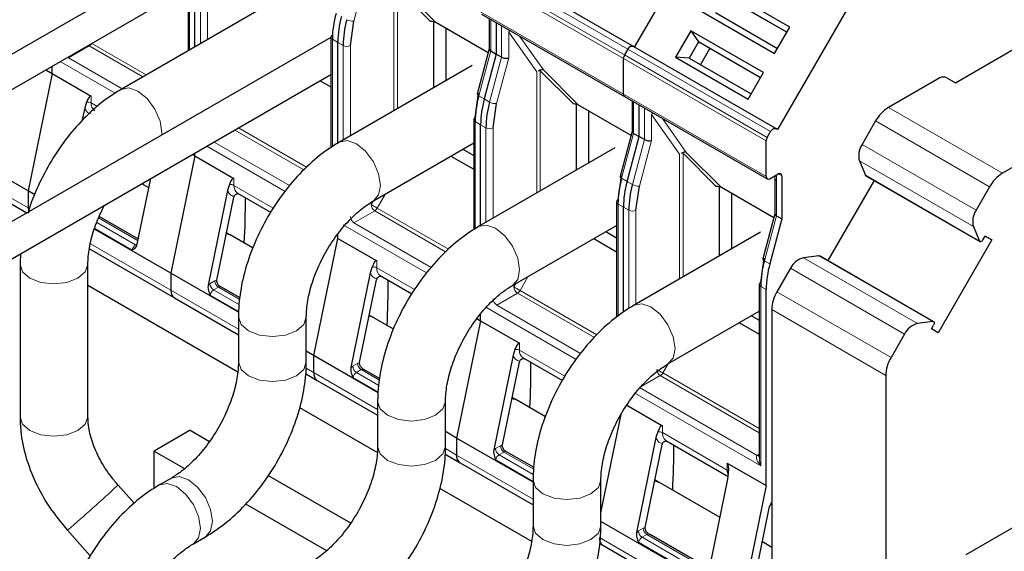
# Model space of a CAD drawing. Header units: millimetres. Extents: x 5 to 418, y -47 to 292.
# Tile 37 of 46: x 349.24 to 364.71, y 124.56 to 132.92. Entities that reach past the tile are written whole.
import ezdxf

# ---------------------------------------------------------------- set-up
doc = ezdxf.new("R2010")
doc.units = ezdxf.units.MM

msp = doc.modelspace()

# ---------------------------------------------------------------- linework, layer by layer
at = {"color": 7, "linetype": 'Continuous', "lineweight": 25}
for p, q in [((358.9058, 132.4862), (360.5725, 135.373)), ((351.9157, 133.9901), (343.8453, 129.3312)), ((362.8163, 134.0776), (361.1497, 131.1908)), ((351.8897, 133.9396), (351.8897, 132.4307)), ((351.998, 132.4932), (351.998, 133.8579)), ((358.8791, 132.5016), (356.6352, 133.797)), ((353.9187, 133.602), (350.8357, 131.8222)), ((344.0853, 128.9155), (351.8897, 133.4209)), ((355.7814, 132.872), (355.2291, 133.4243)), ((361.3447, 132.8025), (360.204, 133.461)), ((361.2981, 132.7217), (360.3233, 133.2844)), ((361.2981, 132.7217), (360.35, 133.269)), ((356.5023, 133.0059), (358.7462, 131.7106)), ((356.6226, 132.9365), (356.6226, 132.4567)), ((359.9641, 133.0454), (361.1048, 132.3869)), ((360.1767, 133.0304), (361.1514, 132.4677)), ((354.4399, 132.5136), (354.4933, 132.8945)), ((355.7504, 131.851), (355.7504, 132.8839)), ((356.6058, 132.396), (355.7814, 132.872)), ((355.9389, 132.781), (355.9389, 131.9598)), ((356.7309, 132.874), (356.7309, 132.3784)), ((359.7907, 132.7451), (359.5508, 132.3295)), ((360.9314, 132.0866), (359.7907, 132.7451)), ((359.7907, 132.7451), (359.91, 132.5685)), ((361.1048, 132.3869), (361.3447, 132.8025)), ((354.1336, 132.6408), (347.0724, 128.5644)), ((354.1336, 132.6442), (354.1336, 130.9091)), ((354.2419, 130.9785), (354.2419, 132.5626)), ((356.6226, 132.459), (356.4336, 131.7503)), ((358.7991, 132.4554), (358.7462, 132.3638)), ((361.123, 131.2062), (358.8791, 132.5016)), ((358.9058, 132.4862), (358.8791, 132.5016)), ((359.91, 132.5685), (359.7633, 132.3145)), ((360.8847, 132.0058), (359.91, 132.5685)), ((359.91, 132.5685), (359.9367, 132.5531)), ((360.8847, 132.0058), (359.9367, 132.5531)), ((359.9434, 132.2105), (360.09, 132.4646)), ((363.9452, 131.9278), (365.0766, 132.581)), ((356.7309, 132.3784), (356.5426, 131.6724)), ((356.646, 132.4274), (356.7309, 132.3784)), ((356.8158, 132.3294), (356.7309, 132.3784)), ((358.7297, 131.7472), (358.7297, 132.308)), ((359.5508, 132.3295), (360.6915, 131.671)), ((359.7633, 132.3145), (359.5508, 132.3295)), ((359.7633, 132.3145), (360.7381, 131.7517)), ((349.6544, 132.1305), (349.7541, 132.073)), ((349.7541, 132.073), (349.7541, 132.1881)), ((356.3511, 132.1978), (354.2675, 130.9949)), ((358.0253, 131.5766), (357.473, 132.1289)), ((347.3258, 128.1256), (354.1336, 132.0557)), ((349.7541, 132.073), (349.377, 130.23)), ((349.7541, 132.073), (350.3669, 131.7192)), ((360.6915, 131.671), (360.9314, 132.0866)), ((363.7001, 132.004), (362.8933, 131.5383)), ((363.8132, 132.004), (363.9452, 131.9278)), ((353.9671, 131.9596), (354.1336, 131.8635)), ((356.4009, 131.3815), (356.4544, 131.7624)), ((358.7462, 131.7106), (360.9901, 130.4152)), ((350.2653, 131.5314), (350.2227, 131.3234)), ((350.2946, 131.6229), (350.2653, 131.5314)), ((356.6838, 131.2182), (356.7372, 131.5991)), ((357.9943, 130.5556), (357.9943, 131.5886)), ((358.8497, 131.1007), (358.0253, 131.5766)), ((358.8665, 131.6411), (358.8665, 131.1613)), ((358.9748, 131.083), (358.9748, 131.5786)), ((356.3775, 131.3488), (356.3775, 129.6173)), ((358.1828, 131.4856), (358.1828, 130.6644)), ((356.4858, 129.6848), (356.4858, 131.2672)), ((361.1497, 131.1908), (361.123, 131.2062)), ((362.6933, 131.3272), (362.4798, 130.9575)), ((358.8665, 131.1636), (358.6775, 130.455)), ((358.7865, 130.377), (358.9748, 131.083)), ((358.8899, 131.132), (358.9748, 131.083)), ((359.0596, 131.0341), (358.9748, 131.083)), ((360.9901, 131.0684), (361.043, 131.1601)), ((354.8008, 130.0711), (356.3775, 130.9813)), ((358.595, 130.9024), (356.4548, 129.6669)), ((360.9735, 130.4518), (360.9735, 131.0127)), ((365.4914, 130.9699), (364.6846, 130.5042)), ((351.998, 130.7776), (351.6209, 128.9346)), ((351.9588, 130.8002), (351.998, 130.7776)), ((351.998, 130.7776), (351.998, 130.8229)), ((351.998, 130.7776), (352.6108, 130.4238)), ((356.0196, 130.7747), (356.3775, 130.5681)), ((356.2082, 130.8836), (356.3775, 130.7859)), ((360.2692, 130.2812), (359.7169, 130.8335)), ((362.4375, 130.7), (362.5323, 130.4735)), ((349.377, 130.23), (348.9675, 130.4664)), ((351.0921, 129.39), (351.3032, 130.4218)), ((358.6448, 130.0861), (358.6982, 130.467)), ((361.0301, 130.4191), (361.1621, 130.4953)), ((361.1104, 130.4238), (361.1104, 129.8659)), ((361.111, 130.4237), (361.118, 130.3845)), ((361.2187, 130.4627), (361.2187, 129.7877)), ((362.5395, 130.465), (364.3309, 129.4308)), ((351.2734, 130.2758), (351.1619, 130.3402)), ((352.5384, 130.3276), (352.5091, 130.236)), ((358.9276, 129.9229), (358.9811, 130.3037)), ((360.2381, 129.2058), (360.2381, 130.2932)), ((361.0936, 129.8053), (360.2692, 130.2812)), ((362.6682, 130.3907), (361.9415, 129.1321)), ((364.4846, 130.2931), (364.2712, 129.9234)), ((349.377, 130.23), (349.377, 129.9628)), ((349.484, 130.1682), (349.377, 130.23)), ((352.5091, 130.236), (352.2046, 128.7477)), ((352.3411, 128.8256), (352.6075, 130.128)), ((352.6661, 130.1928), (353.1871, 129.8921)), ((360.4267, 130.1903), (360.4267, 129.3146)), ((348.9675, 130.109), (349.3577, 129.8837)), ((358.6214, 130.0535), (358.6214, 128.2385)), ((358.7297, 128.3243), (358.7297, 129.9718)), ((351.108, 129.4677), (350.4918, 129.8234)), ((361.1104, 129.8683), (360.9214, 129.1596)), ((361.1338, 129.8367), (361.2187, 129.7877)), ((356.9881, 128.7431), (358.6214, 129.686)), ((361.2187, 129.7877), (361.0304, 129.0817)), ((364.2288, 129.6659), (364.3236, 129.4394)), ((351.6209, 128.9346), (350.4198, 129.628)), ((352.5519, 129.5377), (352.4936, 129.5714)), ((352.9115, 129.3301), (352.5519, 129.5377)), ((354.2419, 129.4822), (354.2419, 129.5489)), ((358.4521, 129.5882), (358.6214, 129.4905)), ((360.886, 129.5798), (358.8967, 128.4314)), ((364.3762, 129.457), (364.4119, 129.5188)), ((364.5179, 129.4576), (364.4118, 129.5188)), ((364.4119, 129.5188), (364.5179, 129.4576)), ((353.8648, 127.6392), (354.2419, 129.4822)), ((354.2419, 129.4822), (354.8547, 129.1284)), ((358.2635, 129.4794), (358.6214, 129.2728)), ((364.5179, 129.4576), (363.6745, 127.9969)), ((350.3418, 129.3156), (351.6761, 128.5454)), ((361.8018, 129.2083), (361.5583, 129.1772)), ((363.6042, 128.1722), (361.8128, 129.2063)), ((349.2491, 129.0741), (349.2491, 126.6789)), ((350.3157, 126.6789), (350.3157, 129.0741)), ((354.7823, 129.0322), (354.753, 128.9407)), ((360.8887, 128.7908), (360.9421, 129.1716)), ((351.6209, 128.9346), (351.6209, 128.6674)), ((352.6836, 128.3211), (351.6209, 128.9346)), ((354.753, 128.9407), (354.4485, 127.4524)), ((354.9099, 128.8975), (355.4039, 128.6123)), ((361.3565, 129.0118), (361.1431, 128.6421)), ((350.3157, 128.7439), (352.6699, 127.3848)), ((352.2046, 128.7477), (352.2339, 128.7691)), ((352.3393, 128.803), (352.3411, 128.8256)), ((352.7063, 128.545), (352.4057, 128.7185)), ((354.5849, 127.5303), (354.8514, 128.8326)), ((360.8653, 128.7581), (360.8653, 126.0311)), ((360.9735, 125.5961), (360.9735, 128.6765)), ((351.6761, 128.5454), (352.6809, 127.9653)), ((355.1198, 128.0553), (354.7375, 128.276)), ((356.4858, 128.1869), (356.4858, 128.2883)), ((359.43, 127.5076), (360.8653, 128.3362)), ((360.7431, 128.2656), (360.8653, 128.1951)), ((361.0602, 128.3633), (361.0602, 123.4469)), ((352.6809, 128.2468), (352.6809, 127.5392)), ((353.7476, 127.5392), (353.7476, 128.2468)), ((356.4858, 128.1869), (356.1086, 126.3439)), ((356.4284, 128.22), (356.4858, 128.1869)), ((356.4858, 128.1869), (357.0986, 127.8331)), ((360.5545, 128.1568), (360.8653, 127.9774)), ((363.5932, 128.1742), (363.3496, 128.1431)), ((363.5685, 128.0581), (363.6042, 128.1199)), ((363.1479, 127.9777), (362.9344, 127.608)), ((363.6745, 127.9969), (363.5685, 128.0581)), ((354.8771, 127.0548), (353.7476, 127.7069)), ((353.8648, 127.3721), (353.8648, 127.6392)), ((356.9969, 127.6453), (356.6924, 126.157)), ((357.0262, 127.7368), (356.9969, 127.6453)), ((354.5831, 127.5076), (354.5849, 127.5303)), ((356.8288, 126.2349), (357.0953, 127.5372)), ((357.1538, 127.6021), (357.7713, 127.2456)), ((353.734, 127.3574), (353.92, 127.25)), ((354.4485, 127.4524), (354.4778, 127.4737)), ((354.8998, 127.2787), (354.6496, 127.4231)), ((362.8516, 127.3292), (362.8516, 122.4128)), ((353.92, 127.25), (354.8682, 126.7026)), ((354.8682, 126.9188), (354.8682, 126.2111)), ((355.9349, 126.2111), (355.9349, 126.9188)), ((357.0396, 126.947), (356.9814, 126.9806)), ((357.5058, 126.6779), (357.0396, 126.947)), ((353.6403, 126.8246), (354.8638, 126.1183)), ((358.3767, 125.1669), (358.6937, 126.7156)), ((358.7855, 126.8592), (359.3425, 126.5377)), ((351.9226, 126.466), (351.3569, 126.1394)), ((351.9226, 126.466), (352.2258, 126.2909)), ((356.1086, 126.3439), (355.9349, 126.4442)), ((359.2701, 126.4415), (359.2408, 126.3499)), ((356.1086, 126.3439), (356.1086, 126.0767)), ((357.3101, 125.6503), (356.1086, 126.3439)), ((359.2408, 126.3499), (358.9363, 124.8616)), ((359.3977, 126.3067), (360.3767, 125.7416)), ((351.3569, 126.1394), (351.8332, 125.8645)), ((351.3569, 125.5533), (351.3569, 126.1394)), ((355.9276, 126.091), (356.1639, 125.9546)), ((356.6924, 126.157), (356.7217, 126.1784)), ((356.827, 126.2122), (356.8288, 126.2349)), ((357.325, 125.8786), (356.8935, 126.1278)), ((359.0727, 124.9395), (359.3392, 126.2418)), ((356.1639, 125.9546), (357.3101, 125.2929)), ((360.3607, 125.9499), (360.9735, 125.5961)), ((360.3722, 125.6968), (360.3826, 125.7992)), ((351.6276, 125.7149), (351.4391, 125.606)), ((353.1495, 125.7577), (354.4437, 125.0106)), ((357.3101, 125.6833), (357.3101, 124.9648)), ((358.3767, 124.9648), (358.3767, 125.6833)), ((360.2489, 125.0943), (359.2253, 125.6853)), ((360.0676, 124.2085), (360.3722, 125.6968)), ((351.0473, 125.3169), (350.7897, 125.6051)), ((355.8418, 125.5537), (357.2837, 124.7213)), ((360.9735, 125.5961), (360.5964, 123.7531)), ((352.7928, 125.3105), (354.0647, 124.5762)), ((360.756, 123.9441), (361.0268, 125.2676)), ((364.1157, 124.5144), (365.4914, 125.3086)), ((360.5964, 123.7531), (358.3767, 125.0345)), ((349.9943, 124.8943), (350.3531, 124.4929)), ((358.9363, 124.8616), (358.9655, 124.883)), ((359.0709, 124.9169), (359.0727, 124.9395)), ((351.9724, 124.6822), (352.1609, 124.7911)), ((360.0835, 124.2862), (359.1373, 124.8324)), ((361.0602, 124.626), (360.9129, 124.711)), ((358.3538, 124.6904), (358.4078, 124.6592)), ((358.4078, 124.6592), (360.6517, 123.3639))]:
    msp.add_line(p, q, dxfattribs=at)
at = {"color": 7, "linetype": 'Continuous', "lineweight": 18}
for p, q in [((351.9131, 133.9069), (351.9131, 132.4442)), ((352.0829, 132.5422), (352.0829, 133.809)), ((352.196, 132.6075), (352.196, 133.809)), ((356.5552, 133.7508), (358.7991, 132.4554)), ((354.4933, 132.8945), (354.685, 133.6133)), ((358.7297, 132.308), (356.4858, 133.6034)), ((358.7462, 132.3638), (356.5023, 133.6592)), ((355.1235, 133.396), (355.1235, 131.4891)), ((355.6997, 132.8899), (355.1801, 133.4095)), ((355.1801, 133.4095), (355.1801, 131.5218)), ((356.4858, 133.0426), (358.7297, 131.7472)), ((356.646, 132.4274), (356.646, 132.923)), ((356.8158, 132.825), (356.8158, 132.3294)), ((354.157, 132.6116), (354.2419, 132.5626)), ((354.157, 132.6116), (354.157, 130.9241)), ((356.9289, 132.3179), (356.9289, 132.7246)), ((356.9289, 132.7246), (357.3674, 132.1006)), ((357.473, 132.1289), (357.0985, 132.6618)), ((350.0087, 132.3179), (350.3341, 132.5058)), ((350.3341, 132.5058), (351.1769, 132.0192)), ((350.3759, 132.547), (351.2335, 132.0519)), ((354.2419, 132.5626), (354.3267, 132.5136)), ((354.3267, 131.0291), (354.3267, 132.5136)), ((354.4399, 131.0944), (354.4399, 132.5136)), ((358.7991, 132.4554), (361.043, 131.1601)), ((350.8515, 131.8314), (350.0087, 132.3179)), ((356.4578, 131.7214), (356.646, 132.4274)), ((356.8158, 132.3294), (356.6275, 131.6234)), ((356.7372, 131.5991), (356.9289, 132.3179)), ((360.9735, 131.0127), (358.7297, 132.308)), ((360.9901, 131.0684), (358.7462, 132.3638)), ((350.7435, 131.7631), (349.8807, 132.2612)), ((357.3674, 132.1006), (357.3674, 130.1937)), ((357.9436, 131.5945), (357.424, 132.1141)), ((357.424, 132.1141), (357.424, 130.2264)), ((350.3669, 131.7192), (350.3669, 131.6103)), ((356.5426, 131.6724), (356.4578, 131.7214)), ((356.6275, 131.6234), (356.5426, 131.6724)), ((358.7297, 131.7472), (360.9735, 130.4518)), ((350.3669, 131.6103), (350.4673, 131.5524)), ((358.8899, 131.132), (358.8899, 131.6276)), ((359.0596, 131.5296), (359.0596, 131.0341)), ((364.6846, 130.5042), (362.8933, 131.5383)), ((359.1728, 131.0225), (359.1728, 131.4292)), ((359.1728, 131.4292), (359.6113, 130.8052)), ((359.7169, 130.8335), (359.3424, 131.3664)), ((352.6802, 131.2167), (353.7493, 130.5995)), ((356.4009, 131.3162), (356.4858, 131.2672)), ((356.4009, 131.3162), (356.4009, 129.6323)), ((356.4858, 131.2672), (356.5706, 131.2182)), ((356.5706, 129.7337), (356.5706, 131.2182)), ((356.6838, 129.799), (356.6838, 131.2182)), ((364.4846, 130.2931), (362.6933, 131.3272)), ((352.6236, 131.1841), (353.7102, 130.5568)), ((358.7017, 130.426), (358.8899, 131.132)), ((353.4153, 130.2207), (352.1851, 130.9309)), ((353.4849, 130.3111), (352.2982, 130.9962)), ((359.0596, 131.0341), (358.8714, 130.328)), ((358.9811, 130.3037), (359.1728, 131.0225)), ((364.2712, 129.9234), (362.4798, 130.9575)), ((359.6113, 130.8052), (359.6113, 128.8439)), ((360.1875, 130.2991), (359.6679, 130.8188)), ((359.6679, 130.8188), (359.6679, 128.8766)), ((364.2288, 129.6659), (362.4375, 130.7)), ((352.6108, 130.4238), (352.6108, 130.3149)), ((358.7865, 130.377), (358.7017, 130.426)), ((361.1338, 129.8367), (361.1338, 130.4581)), ((361.1621, 130.4953), (361.2187, 130.4627)), ((364.3236, 129.4394), (362.5323, 130.4735)), ((352.6108, 130.3149), (353.2291, 129.958)), ((358.8714, 130.328), (358.7865, 130.377)), ((349.377, 129.9628), (348.9675, 130.1992)), ((354.991, 130.1809), (354.8618, 129.9573)), ((354.7976, 130.069), (354.7653, 130.013)), ((354.8618, 129.9573), (355.9819, 129.3107)), ((358.6448, 130.0208), (358.7297, 129.9718)), ((358.6448, 130.0208), (358.6448, 128.2579)), ((358.7297, 129.9718), (358.8145, 129.9229)), ((350.4817, 129.8021), (351.103, 129.4435)), ((354.4964, 129.7272), (354.8218, 129.9151)), ((354.8218, 129.9151), (355.9366, 129.2715)), ((358.8145, 128.3787), (358.8145, 129.9229)), ((358.9276, 128.4493), (358.9276, 129.9229)), ((360.9455, 129.1306), (361.1338, 129.8367)), ((351.0648, 129.3787), (350.4534, 129.7316)), ((355.6355, 128.939), (354.3267, 129.6945)), ((355.7114, 129.0258), (354.4964, 129.7272)), ((350.4229, 129.6377), (351.0102, 129.2987)), ((351.6209, 128.6674), (350.356, 129.3976)), ((351.0648, 129.3787), (351.0931, 129.395)), ((363.5932, 128.1742), (361.8018, 129.2083)), ((354.8547, 129.1284), (354.8547, 129.0196)), ((361.0304, 129.0817), (360.9455, 129.1306)), ((363.3496, 128.1431), (361.5583, 129.1772)), ((354.8547, 129.0196), (355.4493, 128.6763)), ((357.2348, 128.8855), (357.1057, 128.6619)), ((363.1479, 127.9777), (361.3565, 129.0118)), ((352.2339, 128.7691), (352.3091, 128.8125)), ((352.3091, 128.8125), (352.3411, 128.8256)), ((357.0417, 128.774), (357.0092, 128.7177)), ((360.8887, 128.7255), (360.9735, 128.6765)), ((360.8887, 128.7255), (360.8887, 125.9064)), ((352.6809, 128.0555), (351.6209, 128.6674)), ((352.2358, 128.5911), (352.6847, 128.332)), ((352.3657, 128.7145), (352.2905, 128.6711)), ((352.6953, 128.4374), (352.2905, 128.6711)), ((352.3657, 128.7145), (352.7037, 128.5194)), ((356.7403, 128.4318), (357.0657, 128.6197)), ((357.0657, 128.6197), (358.2741, 127.9221)), ((357.1057, 128.6619), (358.3133, 127.9648)), ((362.9344, 127.608), (361.1431, 128.6421)), ((358.0555, 127.6726), (356.7403, 128.4318)), ((357.9898, 127.5799), (356.5706, 128.3992)), ((362.8516, 127.3292), (361.0602, 128.3633)), ((357.0986, 127.8331), (357.0986, 127.7242)), ((357.0986, 127.7242), (357.8086, 127.3143)), ((354.4778, 127.4737), (354.553, 127.5172)), ((354.553, 127.5172), (354.5849, 127.5303)), ((359.4316, 127.5085), (359.3496, 127.3665)), ((354.8682, 126.7928), (353.7426, 127.4426)), ((354.6096, 127.4192), (354.5343, 127.3757)), ((354.8889, 127.171), (354.5343, 127.3757)), ((354.6096, 127.4192), (354.8972, 127.2531)), ((359.3496, 127.3665), (360.8653, 126.4916)), ((354.4797, 127.2958), (354.8782, 127.0657)), ((358.9842, 127.1365), (359.3096, 127.3243)), ((359.3096, 127.3243), (360.8653, 126.4263)), ((360.8887, 125.9064), (358.9195, 127.0432)), ((360.8321, 126.0697), (358.9842, 127.1365)), ((359.3425, 126.5377), (359.3425, 126.4288)), ((359.3425, 126.4288), (360.3607, 125.841)), ((356.1086, 126.0767), (355.9345, 126.1773)), ((356.7217, 126.1784), (356.7969, 126.2218)), ((356.8535, 126.1238), (356.7782, 126.0804)), ((356.7969, 126.2218), (356.8288, 126.2349)), ((356.8535, 126.1238), (357.3224, 125.8531)), ((360.8653, 126.0888), (360.8321, 126.0697)), ((357.3101, 125.3831), (356.1086, 126.0767)), ((356.7236, 126.0004), (357.3101, 125.6618)), ((357.3141, 125.771), (356.7782, 126.0804)), ((360.3607, 125.841), (360.3607, 125.9499)), ((358.9655, 124.883), (359.0408, 124.9264)), ((359.0408, 124.9264), (359.0727, 124.9395)), ((360.5964, 123.486), (358.3525, 124.7813)), ((358.9675, 124.705), (359.9857, 124.1172)), ((359.0974, 124.8284), (359.0221, 124.785)), ((360.0403, 124.1972), (359.0221, 124.785)), ((359.0974, 124.8284), (360.0786, 124.262))]:
    msp.add_line(p, q, dxfattribs=at)
at = {"color": 7, "linetype": 'Continuous', "lineweight": 18, "flags": 128}
for points in [[(350.3208, 132.5152), (350.323, 132.5134), (350.3341, 132.5058)], [(349.9954, 132.3274), (349.9976, 132.3256), (350.0087, 132.3179)], [(350.8358, 131.8223), (350.958, 131.846), (351.1023, 131.7958), (351.2466, 131.6793), (351.369, 131.5143), (351.4507, 131.3258), (351.4795, 131.1426), (351.4782, 131.1078)], [(356.4578, 131.7214), (356.4478, 131.7279), (356.4402, 131.7345), (356.4353, 131.7409), (356.4333, 131.7469), (356.4336, 131.7503)], [(354.2676, 130.995), (354.3898, 131.0187), (354.5342, 130.9685), (354.6785, 130.852), (354.8008, 130.687), (354.8826, 130.4985), (354.9113, 130.3153)], [(358.7017, 130.426), (358.6916, 130.4325), (358.6841, 130.4391), (358.6792, 130.4456), (358.6772, 130.4515), (358.6775, 130.455)], [(354.9113, 130.3153), (354.8826, 130.1652), (354.8008, 130.0711), (354.7998, 130.0706)], [(354.8618, 129.9573), (354.85, 129.9641), (354.8372, 129.9715), (354.8237, 129.9793), (354.8101, 129.9871), (354.797, 129.9947), (354.7849, 130.0017), (354.7742, 130.0079), (354.7653, 130.013)], [(356.455, 129.667), (356.5772, 129.6906), (356.7215, 129.6405), (356.8658, 129.524), (356.9881, 129.359), (357.0699, 129.1705), (357.0986, 128.9873)], [(351.0648, 129.3787), (351.0758, 129.3735), (351.0847, 129.3713)], [(349.2491, 129.0761), (349.2491, 129.0741), (349.2897, 128.9563), (349.4053, 128.8564), (349.5783, 128.7897), (349.7824, 128.7662), (349.9865, 128.7897), (350.1595, 128.8564), (350.2751, 128.9563), (350.3157, 129.0724)], [(360.9455, 129.1306), (360.9355, 129.1372), (360.9279, 129.1438), (360.9231, 129.1502), (360.9211, 129.1562), (360.9214, 129.1596)], [(357.0986, 128.9873), (357.0699, 128.8372), (356.9881, 128.7431), (356.9871, 128.7425)], [(357.1057, 128.6619), (357.0939, 128.6687), (357.081, 128.6762), (357.0676, 128.6839), (357.054, 128.6918), (357.0409, 128.6993), (357.0288, 128.7063), (357.0181, 128.7125), (357.0092, 128.7177)], [(358.8968, 128.4315), (359.019, 128.4552), (359.1633, 128.405), (359.3077, 128.2885), (359.43, 128.1235), (359.5118, 127.935), (359.5405, 127.7518)], [(352.6809, 128.2488), (352.6809, 128.2468), (352.7215, 128.129), (352.8371, 128.0291), (353.0101, 127.9624), (353.2142, 127.9389), (353.4183, 127.9624), (353.5913, 128.0291)], [(353.5913, 128.0291), (353.707, 128.129), (353.7476, 128.2468), (353.7476, 128.2475)], [(359.5405, 127.7518), (359.5118, 127.6017), (359.43, 127.5076), (359.429, 127.5071)], [(352.6809, 127.5409), (352.6809, 127.5392), (352.7215, 127.4213), (352.8371, 127.3215), (353.0101, 127.2547), (353.2142, 127.2313), (353.4183, 127.2547), (353.5913, 127.3215)], [(353.5913, 127.3215), (353.707, 127.4213), (353.7476, 127.5392), (353.7476, 127.5396)], [(359.3496, 127.3665), (359.3378, 127.3734), (359.3249, 127.3808), (359.3115, 127.3886), (359.2979, 127.3964), (359.2848, 127.404), (359.2727, 127.411), (359.2619, 127.4172), (359.2531, 127.4223)], [(354.8682, 126.9207), (354.8682, 126.9188), (354.9088, 126.801), (355.0244, 126.7011), (355.1974, 126.6344), (355.4015, 126.6109), (355.6056, 126.6344), (355.7787, 126.7011)], [(355.7787, 126.7011), (355.8943, 126.801), (355.9349, 126.9188), (355.9349, 126.9195)], [(349.2491, 126.6789), (349.2897, 126.5611), (349.4053, 126.4612), (349.5783, 126.3945), (349.7824, 126.3711), (349.9865, 126.3945), (350.1595, 126.4612), (350.2751, 126.5611), (350.3157, 126.6789)], [(354.8682, 126.2129), (354.8682, 126.2111), (354.9088, 126.0933), (355.0244, 125.9934), (355.1974, 125.9267), (355.4015, 125.9033), (355.6056, 125.9267), (355.7787, 125.9934)], [(355.7787, 125.9934), (355.8943, 126.0933), (355.9349, 126.2111), (355.9349, 126.2115)], [(351.4392, 125.6061), (351.5614, 125.6298), (351.7057, 125.5796), (351.85, 125.4631), (351.9724, 125.2981), (352.0541, 125.1096), (352.0829, 124.9264)], [(351.6266, 125.7142), (351.6276, 125.7149), (351.75, 125.7386), (351.8943, 125.6885), (352.0386, 125.572), (352.161, 125.407), (352.2427, 125.2185), (352.2714, 125.0353)], [(357.3101, 125.6852), (357.3101, 125.6833), (357.3507, 125.5655), (357.4663, 125.4656), (357.6393, 125.3989), (357.8434, 125.3754), (358.0475, 125.3989), (358.2205, 125.4656)], [(358.2205, 125.4656), (358.3361, 125.5655), (358.3767, 125.6833), (358.3767, 125.684)], [(352.2714, 125.0353), (352.2427, 124.8852), (352.161, 124.7911), (352.1609, 124.7911)], [(352.0829, 124.9264), (352.0541, 124.7763), (351.9724, 124.6822), (351.9714, 124.6817)], [(357.3101, 124.9665), (357.3101, 124.9648), (357.3507, 124.8469), (357.4663, 124.747), (357.6393, 124.6803), (357.8434, 124.6569), (358.0475, 124.6803), (358.2205, 124.747)], [(358.2205, 124.747), (358.3361, 124.8469), (358.3767, 124.9648), (358.3767, 124.9652)]]:
    msp.add_lwpolyline(points, dxfattribs=at)
at = {"color": 7, "linetype": 'Continuous', "lineweight": 25, "flags": 128}
for points in [[(358.8791, 132.5016), (358.8706, 132.5048), (358.8608, 132.5052), (358.8502, 132.5028), (358.8391, 132.4977), (358.8281, 132.49), (358.8175, 132.4802), (358.8077, 132.4685), (358.7991, 132.4554)], [(358.7991, 132.4554), (358.8077, 132.4685), (358.8175, 132.4802), (358.8281, 132.49), (358.8391, 132.4977), (358.8502, 132.5028), (358.8608, 132.5052), (358.8706, 132.5048), (358.8791, 132.5016)], [(361.043, 131.1601), (361.0516, 131.1731), (361.0614, 131.1848), (361.072, 131.1947), (361.083, 131.2023), (361.0941, 131.2074), (361.1047, 131.2098), (361.1144, 131.2094), (361.123, 131.2062)], [(362.5395, 130.465), (362.5361, 130.4677), (362.5323, 130.4735)], [(349.377, 129.9628), (349.3799, 129.9267), (349.3838, 129.9088)], [(349.377, 129.9628), (349.3799, 129.9267), (349.3838, 129.9088)], [(352.4909, 129.558), (352.515, 129.5532), (352.5519, 129.5377)], [(352.4909, 129.558), (352.515, 129.5532), (352.5519, 129.5377)], [(364.3762, 129.457), (364.3699, 129.4478), (364.3627, 129.4399), (364.3548, 129.4339), (364.3469, 129.4301), (364.3394, 129.4287), (364.3328, 129.4299), (364.3274, 129.4335), (364.3236, 129.4394)], [(361.8018, 129.2083), (361.8088, 129.208), (361.8128, 129.2063)], [(354.7348, 128.2627), (354.7589, 128.2578), (354.7958, 128.2424)], [(354.7348, 128.2627), (354.7589, 128.2578), (354.7958, 128.2424)], [(363.5932, 128.1742), (363.6001, 128.1738), (363.606, 128.171), (363.6103, 128.1659), (363.6129, 128.1587), (363.6135, 128.1499), (363.6122, 128.1401), (363.6091, 128.1299), (363.6042, 128.1199)], [(356.9787, 126.9673), (357.0028, 126.9624), (357.0396, 126.947)], [(356.9787, 126.9673), (357.0027, 126.9624), (357.0396, 126.947)], [(359.2226, 125.6719), (359.2466, 125.6671), (359.2835, 125.6516)], [(359.2226, 125.6719), (359.2467, 125.6671), (359.2835, 125.6516)]]:
    msp.add_lwpolyline(points, dxfattribs=at)
at = {"color": 7, "linetype": 'Continuous', "lineweight": 25}
for centre, radius, start, end in [((355.742, 132.5957), 1.5851, 164.5964, 179.42776), ((355.8269, 132.5467), 1.5851, 164.5964, 179.42776), ((355.9117, 132.4978), 1.5851, 164.5964, 179.42776), ((354.1736, 132.6402), 0.0402, 114.37466, 174.3052), ((358.845, 132.3041), 0.1154, 148.85627, 178.0435), ((363.7567, 131.8949), 0.123, 62.60967, 117.39033), ((357.9859, 131.3004), 1.5851, 164.5964, 179.42776), ((358.0708, 131.2514), 1.5851, 164.5964, 179.42776), ((358.7677, 131.7423), 0.0384, 172.74417, 235.94365), ((358.1556, 131.2024), 1.5851, 164.5964, 179.42776), ((363.1987, 131.0487), 0.577, 121.95467, 151.14439), ((356.4175, 131.3449), 0.0402, 114.37466, 174.3052), ((361.0889, 131.0087), 0.1154, 148.85627, 178.0435), ((362.7395, 130.7825), 0.3131, 146.03029, 195.27534), ((360.2298, 130.005), 1.5851, 164.5964, 179.42776), ((361.008, 130.4462), 0.0349, 170.78596, 309.20329), ((361.1842, 130.4683), 0.0349, 350.78596, 129.20329), ((364.99, 130.0146), 0.577, 121.95467, 151.14439), ((360.3146, 129.956), 1.5851, 164.5964, 179.42776), ((360.3995, 129.907), 1.5851, 164.5964, 179.42776), ((352.7203, 130.1047), 0.1151, 161.25922, 168.33402), ((342.2937, 130.0174), 10.4962, 356.68522, 0.56926), ((342.3317, 130.0165), 10.4582, 356.67817, 0.57631), ((358.6614, 130.0495), 0.0402, 114.37466, 174.3052), ((364.5309, 129.7484), 0.3131, 146.03029, 195.27534), ((362.4737, 128.7096), 1.5851, 164.5964, 179.42776), ((362.5585, 128.6606), 1.5851, 164.5964, 179.42776), ((361.6378, 128.8744), 0.3131, 104.72028, 153.97142), ((354.9641, 128.8093), 0.1151, 161.25922, 168.33402), ((344.5756, 128.7211), 10.4582, 356.67817, 0.57631), ((344.5376, 128.722), 10.4962, 356.68522, 0.56926), ((360.9053, 128.7541), 0.0402, 114.37466, 174.3052), ((351.7506, 128.6526), 0.1306, 173.46674, 235.22108), ((361.637, 128.3436), 0.5771, 148.85627, 178.0435), ((363.4292, 127.8403), 0.3131, 104.72028, 153.97142), ((357.208, 127.5139), 0.1151, 161.25922, 168.33402), ((346.7815, 127.4266), 10.4962, 356.68522, 0.56926), ((346.8195, 127.4257), 10.4582, 356.67817, 0.57631), ((363.4283, 127.3095), 0.5771, 148.85627, 178.0435), ((353.9945, 127.3572), 0.1306, 173.46674, 235.22108), ((359.4519, 126.2186), 0.1151, 161.25922, 168.33402), ((349.0634, 126.1304), 10.4582, 356.67817, 0.57631), ((349.0254, 126.1313), 10.4962, 356.68522, 0.56926), ((356.2384, 126.0619), 0.1306, 173.46674, 235.22108), ((361.1559, 125.2394), 0.1321, 136.39187, 167.6836), ((358.4822, 124.7665), 0.1306, 173.46674, 235.22108)]:
    msp.add_arc(centre, radius, start, end, dxfattribs=at)
at = {"color": 7, "linetype": 'Continuous', "lineweight": 18}
for centre, radius, start, end in [((354.4784, 133.0868), 0.1929, 240.57299, 274.44123), ((357.0068, 132.6616), 0.1001, 122.65434, 141.03376), ((354.1736, 132.6482), 0.0402, 185.6948, 245.62534), ((350.2737, 132.6029), 0.1144, 301.89391, 329.53319), ((354.3833, 132.6228), 0.123, 242.60967, 297.39033), ((350.3109, 131.5026), 0.1214, 62.50585, 97.71911), ((350.4974, 131.5958), 0.1312, 173.64324, 235.04458), ((356.7223, 131.7914), 0.1929, 240.57299, 274.44123), ((356.4175, 131.3528), 0.0402, 185.6948, 245.62534), ((359.2506, 131.3662), 0.1001, 122.65434, 141.03376), ((356.6272, 131.3274), 0.123, 242.60967, 297.39033), ((352.5548, 130.2072), 0.1214, 62.50585, 97.71911), ((352.7413, 130.3004), 0.1312, 173.64324, 235.04458), ((358.9662, 130.4961), 0.1929, 240.57299, 274.44123), ((354.8881, 130.0186), 0.1229, 182.60548, 237.39452), ((354.7608, 130.013), 0.1154, 301.95467, 331.14439), ((358.6614, 130.0575), 0.0402, 185.6948, 245.62534), ((354.5627, 129.8308), 0.1229, 182.60548, 237.39452), ((358.8711, 130.032), 0.123, 242.60967, 297.39033), ((351.133, 129.2734), 0.1254, 122.93391, 168.37221), ((354.7986, 128.9118), 0.1214, 62.50585, 97.71911), ((354.9851, 129.005), 0.1312, 173.64324, 235.04458), ((352.3567, 128.7747), 0.1229, 182.60548, 237.39452), ((352.4319, 128.8181), 0.1229, 182.60548, 237.39452), ((352.3889, 128.6826), 0.0395, 63.09222, 126.02619), ((360.9053, 128.7621), 0.0402, 185.6948, 245.62534), ((352.3586, 128.5659), 0.1254, 122.93391, 168.37221), ((357.132, 128.7233), 0.1229, 182.60548, 237.39452), ((357.0047, 128.7176), 0.1154, 301.95467, 331.14439), ((356.8066, 128.5354), 0.1229, 182.60548, 237.39452), ((357.0425, 127.6165), 0.1214, 62.50585, 97.71911), ((357.229, 127.7097), 0.1312, 173.64324, 235.04458), ((354.6758, 127.5227), 0.1229, 182.60548, 237.39452), ((354.6006, 127.4793), 0.1229, 182.60548, 237.39452), ((354.6025, 127.2705), 0.1254, 122.93391, 168.37221), ((354.6328, 127.3872), 0.0395, 63.09222, 126.02619), ((359.3759, 127.4279), 0.1229, 182.60548, 237.39452), ((359.2485, 127.4222), 0.1154, 301.95467, 331.14439), ((359.2864, 126.3211), 0.1214, 62.50585, 97.71911), ((359.4729, 126.4143), 0.1312, 173.64324, 235.04458), ((356.8445, 126.1839), 0.1229, 182.60548, 237.39452), ((356.9197, 126.2274), 0.1229, 182.60548, 237.39452), ((356.8767, 126.0919), 0.0395, 63.09222, 126.02619), ((356.8464, 125.9751), 0.1254, 122.93391, 168.37221), ((360.8567, 126.1055), 0.0435, 235.59372, 281.3837), ((360.5353, 125.8359), 0.1746, 178.31981, 206.08241), ((360.3418, 125.8018), 0.0436, 17.14895, 64.22045), ((331.3842, 146.5202), 28.531, 310.71366, 312.85586), ((359.0884, 124.8886), 0.1229, 182.60548, 237.39452), ((359.1636, 124.932), 0.1229, 182.60548, 237.39452), ((359.0903, 124.6798), 0.1254, 122.93391, 168.37221), ((359.1206, 124.7965), 0.0395, 63.09222, 126.02619)]:
    msp.add_arc(centre, radius, start, end, dxfattribs=at)
at = {"color": 7, "linetype": 'Continuous', "lineweight": 25}
for centre, major_axis, ratio, start_param, end_param in [((355.6997, 132.8437), (0.1033, 0), 0.4471651, 0.659058, 1.5707963), ((356.7026, 132.4485), (0.0798, -0.0105), 0.4692197, 3.203004, 3.9884022), ((356.8723, 132.3506), (0.0798, -0.0105), 0.4692197, 3.9884022, 5.5591986), ((357.424, 132.068), (0.0614, 0.0516), 0.6495288, 0.2947677, 1.5171334), ((350.3104, 131.4427), (0.0521, 0.2781), 0.2183761, 6.2064576, 7.1907915), ((357.9436, 131.5483), (0.1033, 0), 0.4471651, 0.659058, 1.5707963), ((358.9465, 131.1532), (0.0798, -0.0105), 0.4692197, 3.203004, 3.9884022), ((359.1162, 131.0552), (0.0798, -0.0105), 0.4692197, 3.9884022, 5.5591986), ((359.6679, 130.7726), (0.0614, 0.0516), 0.6495288, 0.2947677, 1.5171334), ((352.5543, 130.1474), (0.0521, 0.2781), 0.2183761, 6.2064576, 7.1907915), ((360.1875, 130.2529), (0.1033, 0), 0.4471651, 0.659058, 1.5707963), ((361.1904, 129.8578), (0.0798, -0.0105), 0.4692197, 3.203004, 3.9884022), ((354.7981, 128.852), (0.0521, 0.2781), 0.2183761, 6.2064576, 7.1907915), ((357.042, 127.5566), (0.0521, 0.2781), 0.2183761, 6.2064576, 7.1907915), ((359.2859, 126.2613), (0.0521, 0.2781), 0.2183761, 6.2064576, 7.1907915), ((360.3041, 125.6735), (0.0521, 0.2781), 0.2183761, 5.2221236, 6.2064576)]:
    msp.add_ellipse(centre, major_axis=major_axis, ratio=ratio, start_param=start_param, end_param=end_param, dxfattribs=at)
for points, knots in [([(349.4875, 133.6891), (349.4246, 133.6504), (349.2478, 133.5414), (348.9719, 133.3101), (348.6753, 132.9868), (348.414, 132.6196), (348.2032, 132.2222), (348.0742, 131.9258), (348.0359, 131.7674), (348.0311, 131.7477)], [0, 0, 0, 0, 0.0971874, 0.2736329, 0.4494312, 0.6245456, 0.7994721, 0.9750449, 1, 1, 1, 1]), ([(350.8357, 131.8222), (350.7729, 131.7835), (350.596, 131.6746), (350.3201, 131.4432), (350.0235, 131.12), (349.7623, 130.7527), (349.5513, 130.3553), (349.4215, 130.0562), (349.3827, 129.8949), (349.3773, 129.8724)], [0, 0, 0, 0, 0.0968457, 0.2726709, 0.4478511, 0.6223499, 0.7966613, 0.971617, 1, 1, 1, 1]), ([(354.2675, 130.9949), (354.2047, 130.9562), (354.0278, 130.8473), (353.752, 130.6159), (353.4551, 130.2927), (353.195, 129.9255), (352.9796, 129.5279), (352.8157, 129.112), (352.7123, 128.6979), (352.6821, 128.4103), (352.681, 128.2649), (352.6809, 128.2468)], [0, 0, 0, 0, 0.0722573, 0.2034417, 0.3341448, 0.4643396, 0.5943946, 0.7249302, 0.856543, 0.9822268, 1, 1, 1, 1]), ([(352.6113, 130.1417), (352.6134, 130.1466), (352.6179, 130.1567), (352.6305, 130.1691), (352.647, 130.1787), (352.6636, 130.1847), (352.6746, 130.1853), (352.6787, 130.1855)], [0, 0, 0, 0, 0.1920517, 0.3944341, 0.6146136, 0.8584272, 1, 1, 1, 1]), ([(350.3157, 129.0741), (350.3169, 129.115), (350.3202, 129.2349), (350.362, 129.4685), (350.4478, 129.7464), (350.5371, 129.9237), (350.5768, 130.0024)], [0, 0, 0, 0, 0.1547685, 0.4531297, 0.7572282, 1, 1, 1, 1]), ([(353.7476, 128.2468), (353.7487, 128.2877), (353.7521, 128.4075), (353.793, 128.6414), (353.8892, 128.94), (354.0333, 129.2436), (354.2168, 129.5306), (354.4262, 129.7793), (354.6288, 129.9624), (354.7495, 130.0387), (354.8008, 130.0711)], [0, 0, 0, 0, 0.0697316, 0.2041595, 0.3411723, 0.4804236, 0.6207096, 0.7605354, 0.8983172, 1, 1, 1, 1]), ([(356.4548, 129.6669), (356.392, 129.6282), (356.2151, 129.5193), (355.9393, 129.2879), (355.6424, 128.9646), (355.3824, 128.5974), (355.1669, 128.1999), (355.003, 127.784), (354.8996, 127.3699), (354.8694, 127.0823), (354.8683, 126.9368), (354.8682, 126.9188)], [0, 0, 0, 0, 0.0722573, 0.2034417, 0.3341448, 0.4643396, 0.5943946, 0.7249302, 0.856543, 0.9822268, 1, 1, 1, 1]), ([(351.0102, 129.2987), (351.0267, 129.3076), (351.0522, 129.3213), (351.0797, 129.3544), (351.0879, 129.378), (351.0921, 129.39)], [0, 0, 0, 0, 0.4783749, 0.734391, 1, 1, 1, 1]), ([(349.2613, 129.243), (349.2563, 129.2045), (349.2488, 129.1473), (349.249, 129.0921), (349.2491, 129.0741)], [0, 0, 0, 0, 0.67426759, 1, 1, 1, 1]), ([(354.8551, 128.8463), (354.8573, 128.8512), (354.8618, 128.8613), (354.8744, 128.8738), (354.8908, 128.8834), (354.9074, 128.8893), (354.9185, 128.89), (354.9226, 128.8902)], [0, 0, 0, 0, 0.1920517, 0.3944341, 0.6146136, 0.8584272, 1, 1, 1, 1]), ([(352.2046, 128.7477), (352.2032, 128.7351), (352.2002, 128.7081), (352.2087, 128.6667), (352.2168, 128.6393), (352.2227, 128.6237), (352.2277, 128.6115), (352.2324, 128.5997), (352.2358, 128.5911)], [0, 0, 0, 0, 0.2451045, 0.5219698, 0.7581004, 0.7667891, 0.8297933, 1, 1, 1, 1]), ([(352.3393, 128.803), (352.3405, 128.7945), (352.3431, 128.7778), (352.3654, 128.7463), (352.3896, 128.7296), (352.4068, 128.7178)], [0, 0, 0, 0, 0.22932173, 0.45383656, 1, 1, 1, 1]), ([(355.9349, 126.9188), (355.936, 126.9597), (355.9394, 127.0795), (355.9803, 127.3134), (356.0765, 127.6119), (356.2206, 127.9156), (356.4041, 128.2025), (356.6136, 128.4512), (356.8161, 128.6344), (356.9368, 128.7107), (356.9881, 128.7431)], [0, 0, 0, 0, 0.0697316, 0.2041595, 0.3411723, 0.4804236, 0.6207096, 0.7605354, 0.8983172, 1, 1, 1, 1]), ([(358.8967, 128.4314), (358.8339, 128.3927), (358.657, 128.2838), (358.3812, 128.0524), (358.0843, 127.7291), (357.8242, 127.3619), (357.6088, 126.9644), (357.4448, 126.5485), (357.3415, 126.1344), (357.3113, 125.8468), (357.3102, 125.7013), (357.3101, 125.6833)], [0, 0, 0, 0, 0.0722573, 0.2034417, 0.3341448, 0.4643396, 0.5943946, 0.7249302, 0.856543, 0.9822268, 1, 1, 1, 1]), ([(352.6809, 127.5392), (352.6797, 127.4982), (352.6764, 127.3785), (352.6354, 127.1446), (352.5392, 126.846), (352.3951, 126.5424), (352.2116, 126.2554), (352.0022, 126.0067), (351.7997, 125.8235), (351.6789, 125.7473), (351.6276, 125.7149)], [0, 0, 0, 0, 0.0697316, 0.2041595, 0.3411723, 0.4804236, 0.6207096, 0.7605354, 0.8983172, 1, 1, 1, 1]), ([(352.1609, 124.7911), (352.2238, 124.8298), (352.4006, 124.9387), (352.6764, 125.1701), (352.9734, 125.4933), (353.2334, 125.8605), (353.4489, 126.258), (353.6128, 126.674), (353.7162, 127.0881), (353.7463, 127.3757), (353.7474, 127.5211), (353.7476, 127.5392)], [0, 0, 0, 0, 0.0722573, 0.2034417, 0.3341448, 0.4643396, 0.5943946, 0.7249302, 0.856543, 0.9822268, 1, 1, 1, 1]), ([(354.5831, 127.5076), (354.5844, 127.4992), (354.587, 127.4825), (354.6093, 127.4509), (354.6335, 127.4343), (354.6507, 127.4225)], [0, 0, 0, 0, 0.22932173, 0.45383656, 1, 1, 1, 1]), ([(357.099, 127.5509), (357.1012, 127.5558), (357.1057, 127.5659), (357.1183, 127.5784), (357.1347, 127.588), (357.1513, 127.594), (357.1624, 127.5946), (357.1665, 127.5948)], [0, 0, 0, 0, 0.1920517, 0.3944341, 0.6146136, 0.8584272, 1, 1, 1, 1]), ([(358.3767, 125.6833), (358.3779, 125.7242), (358.3813, 125.844), (358.4222, 126.0779), (358.5184, 126.3765), (358.6625, 126.6801), (358.846, 126.967), (359.0554, 127.2157), (359.258, 127.3989), (359.3787, 127.4752), (359.43, 127.5076)], [0, 0, 0, 0, 0.0697316, 0.2041595, 0.3411723, 0.4804236, 0.6207096, 0.7605354, 0.8983172, 1, 1, 1, 1]), ([(354.4485, 127.4524), (354.4471, 127.4397), (354.4441, 127.4128), (354.4526, 127.3713), (354.4606, 127.344), (354.4666, 127.3283), (354.4715, 127.3161), (354.4763, 127.3044), (354.4797, 127.2958)], [0, 0, 0, 0, 0.2451045, 0.5219698, 0.7581004, 0.7667891, 0.8297933, 1, 1, 1, 1]), ([(349.2491, 126.6789), (349.2517, 126.6021), (349.2588, 126.3931), (349.3319, 126.0439), (349.4845, 125.6427), (349.7023, 125.2497), (349.8961, 125.0138), (349.9943, 124.8943)], [0, 0, 0, 0, 0.1250949, 0.3401363, 0.5571934, 0.7757424, 1, 1, 1, 1]), ([(350.7897, 125.6051), (350.7537, 125.6473), (350.6459, 125.7737), (350.4985, 126.0043), (350.377, 126.2832), (350.3223, 126.5134), (350.3175, 126.634), (350.3157, 126.6789)], [0, 0, 0, 0, 0.1235554, 0.36990112, 0.61463478, 0.85650584, 1, 1, 1, 1]), ([(359.3429, 126.2556), (359.3451, 126.2605), (359.3496, 126.2706), (359.3622, 126.283), (359.3786, 126.2926), (359.3952, 126.2986), (359.4063, 126.2992), (359.4104, 126.2994)], [0, 0, 0, 0, 0.19205173, 0.3944341, 0.61461361, 0.85842715, 1, 1, 1, 1]), ([(354.8682, 126.2111), (354.8671, 126.1702), (354.8637, 126.0504), (354.8227, 125.8166), (354.7265, 125.518), (354.5825, 125.2143), (354.3989, 124.9274), (354.1895, 124.6787), (353.987, 124.4955), (353.8662, 124.4192), (353.815, 124.3868)], [0, 0, 0, 0, 0.0697316, 0.2041595, 0.3411723, 0.4804236, 0.6207096, 0.7605354, 0.8983172, 1, 1, 1, 1]), ([(354.3483, 123.4631), (354.4111, 123.5017), (354.5879, 123.6107), (354.8637, 123.842), (355.1607, 124.1653), (355.4207, 124.5325), (355.6362, 124.93), (355.8001, 125.346), (355.9035, 125.7601), (355.9336, 126.0477), (355.9347, 126.1931), (355.9349, 126.2111)], [0, 0, 0, 0, 0.0722573, 0.2034417, 0.3341448, 0.4643396, 0.5943946, 0.7249302, 0.856543, 0.9822268, 1, 1, 1, 1]), ([(356.6924, 126.157), (356.691, 126.1443), (356.688, 126.1174), (356.6965, 126.076), (356.7045, 126.0486), (356.7105, 126.033), (356.7154, 126.0208), (356.7201, 126.009), (356.7236, 126.0004)], [0, 0, 0, 0, 0.2451045, 0.5219698, 0.7581004, 0.7667891, 0.8297933, 1, 1, 1, 1]), ([(356.827, 126.2122), (356.8283, 126.2038), (356.8309, 126.1871), (356.8532, 126.1555), (356.8774, 126.1389), (356.8946, 126.1271)], [0, 0, 0, 0, 0.22932173, 0.45383656, 1, 1, 1, 1]), ([(351.4391, 125.606), (351.3763, 125.5673), (351.1994, 125.4584), (350.9236, 125.227), (350.6266, 124.9038), (350.3666, 124.5366), (350.1511, 124.139), (349.9872, 123.7231), (349.8839, 123.309), (349.8537, 123.0214), (349.8526, 122.8759), (349.8525, 122.8579)], [0, 0, 0, 0, 0.0722573, 0.2034417, 0.3341448, 0.4643396, 0.5943946, 0.7249302, 0.856543, 0.9822268, 1, 1, 1, 1]), ([(357.3101, 124.9648), (357.3089, 124.9238), (357.3056, 124.8041), (357.2646, 124.5702), (357.1684, 124.2716), (357.0243, 123.9679), (356.8408, 123.681), (356.6314, 123.4323), (356.4289, 123.2491), (356.3081, 123.1728), (356.2568, 123.1405)], [0, 0, 0, 0, 0.0697316, 0.2041595, 0.3411723, 0.4804236, 0.6207096, 0.7605354, 0.8983172, 1, 1, 1, 1]), ([(356.7901, 122.2167), (356.8529, 122.2554), (357.0298, 122.3643), (357.3056, 122.5957), (357.6026, 122.9189), (357.8626, 123.2861), (358.0781, 123.6836), (358.242, 124.0996), (358.3454, 124.5137), (358.3755, 124.8013), (358.3766, 124.9467), (358.3767, 124.9648)], [0, 0, 0, 0, 0.0722573, 0.2034417, 0.3341448, 0.4643396, 0.5943946, 0.7249302, 0.856543, 0.9822268, 1, 1, 1, 1]), ([(358.9363, 124.8616), (358.9348, 124.849), (358.9318, 124.822), (358.9404, 124.7806), (358.9484, 124.7532), (358.9544, 124.7376), (358.9593, 124.7254), (358.964, 124.7136), (358.9675, 124.705)], [0, 0, 0, 0, 0.2451045, 0.5219698, 0.7581004, 0.7667891, 0.8297933, 1, 1, 1, 1]), ([(359.0709, 124.9169), (359.0722, 124.9084), (359.0748, 124.8917), (359.0971, 124.8602), (359.1213, 124.8435), (359.1385, 124.8317)], [0, 0, 0, 0, 0.22932173, 0.45383656, 1, 1, 1, 1]), ([(350.9191, 122.8579), (350.9203, 122.8988), (350.9237, 123.0186), (350.9646, 123.2525), (351.0608, 123.5511), (351.2049, 123.8547), (351.3884, 124.1417), (351.5978, 124.3904), (351.8003, 124.5735), (351.9211, 124.6498), (351.9724, 124.6822)], [0, 0, 0, 0, 0.0697316, 0.2041595, 0.3411723, 0.4804236, 0.6207096, 0.7605354, 0.8983172, 1, 1, 1, 1])]:
    msp.add_open_spline(points, degree=3, knots=knots, dxfattribs=at)
at = {"color": 7, "linetype": 'Continuous', "lineweight": 18}
for points in [[(350.3674, 131.437), (350.3445, 131.4442), (350.2988, 131.4585), (350.2764, 131.5071), (350.2653, 131.5314)], [(352.6113, 130.1417), (352.5884, 130.1488), (352.5427, 130.1631), (352.5203, 130.2117), (352.5091, 130.236)], [(354.8551, 128.8463), (354.8323, 128.8534), (354.7866, 128.8678), (354.7642, 128.9164), (354.753, 128.9407)], [(357.099, 127.5509), (357.0762, 127.5581), (357.0304, 127.5724), (357.0081, 127.621), (356.9969, 127.6453)], [(359.3429, 126.2556), (359.3201, 126.2627), (359.2743, 126.277), (359.252, 126.3256), (359.2408, 126.3499)]]:
    msp.add_open_spline(points, degree=3, dxfattribs=at)
for points, knots in [([(361.1338, 130.4581), (361.132, 130.459), (361.1281, 130.4609), (361.1212, 130.4611), (361.1122, 130.4522), (361.1081, 130.4388), (361.1108, 130.4247), (361.111, 130.4237)], [0, 0, 0, 0, 0.0744321, 0.1573188, 0.3695529, 0.9533082, 1, 1, 1, 1]), ([(360.8887, 125.9064), (360.8737, 125.9253), (360.8521, 125.9528), (360.8323, 125.9888), (360.8235, 126.0121), (360.8188, 126.0317), (360.8186, 126.0485), (360.8225, 126.0619), (360.8291, 126.0672), (360.8321, 126.0697)], [0, 0, 0, 0, 0.3577277, 0.5188117, 0.6378538, 0.7537917, 0.8501005, 0.9302141, 1, 1, 1, 1]), ([(360.8657, 126.0311), (360.8665, 126.0149), (360.8677, 125.9889), (360.876, 125.9471), (360.8838, 125.9222), (360.8887, 125.9064)], [0, 0, 0, 0, 0.3746685, 0.6049648, 1, 1, 1, 1])]:
    msp.add_open_spline(points, degree=3, knots=knots, dxfattribs=at)

doc.saveas('drawing.dxf')
